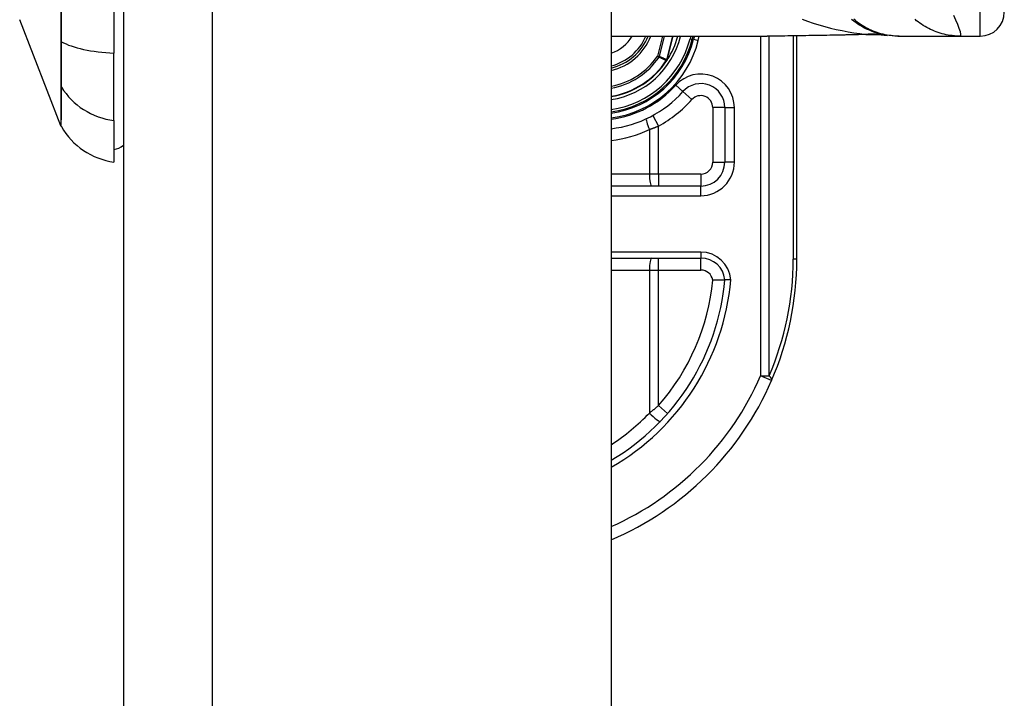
# Model space of a CAD drawing. Header units: inches. Extents: x 3.3 to 80.3, y 4.6 to 43.1.
# Tile 68 of 80: x 46.9 to 48.5, y 15.7 to 16.9. Entities that reach past the tile are written whole.
import ezdxf

# ---------------------------------------------------------------- set-up
doc = ezdxf.new("R2010")
doc.units = ezdxf.units.IN
doc.header["$MEASUREMENT"] = 0
doc.layers.add('Visible Edges(ANSI)', color=7, linetype='Continuous', lineweight=25)
doc.layers.add('Visible Tangent Edges(ANSI)', color=7, linetype='Continuous', lineweight=25)

msp = doc.modelspace()

# ---------------------------------------------------------------- linework, layer by layer
at = {"layer": 'Visible Edges(ANSI)'}
for p, q in [((47.0664, 32.6239), (47.0664, 13.1129)), ((47.8664, 32.6239), (47.8664, 13.1129)), ((47.0506, 17.6286), (47.0506, 16.8051)), ((46.9638, 16.6861), (46.8961, 16.86)), ((47.8664, 16.833), (48.1223, 16.833)), ((47.9995, 16.8277), (48.0009, 16.833)), ((48.0029, 16.833), (48.0016, 16.8279)), ((48.1709, 16.4669), (48.1709, 16.8334)), ((48.3365, 16.833), (48.3389, 16.833)), ((48.3389, 16.833), (48.4394, 16.833)), ((48.4394, 16.833), (48.4719, 16.833)), ((47.0506, 16.6944), (47.0506, 16.8051)), ((47.9583, 16.7937), (47.9576, 16.793)), ((48.0528, 16.7157), (48.0528, 16.6263)), ((47.0506, 16.6944), (47.0506, 16.6263)), ((48.0134, 16.587), (47.8664, 16.587)), ((47.8664, 16.4689), (48.0136, 16.4689))]:
    msp.add_line(p, q, dxfattribs=at)
at = {"layer": 'Visible Edges(ANSI)', "flags": 128}
for points in [[(48.3365, 16.833), (48.3319, 16.8331), (48.3272, 16.8334), (48.3225, 16.8339), (48.3178, 16.8345), (48.3131, 16.8354), (48.3084, 16.8364), (48.3037, 16.8377), (48.299, 16.8391), (48.2944, 16.8408), (48.2899, 16.8426), (48.2854, 16.8447), (48.281, 16.8469), (48.2768, 16.8493), (48.2726, 16.8518), (48.2685, 16.8546), (48.2646, 16.8575), (48.2608, 16.8605)], [(48.2409, 16.8345), (48.2107, 16.834), (48.1809, 16.8335), (48.1514, 16.8332), (48.1223, 16.833)], [(48.289, 16.8358), (48.2652, 16.835), (48.2409, 16.8345)], [(48.289, 16.8358), (48.3042, 16.8358), (48.3193, 16.8343)], [(47.9583, 16.7938), (47.9583, 16.7938), (47.9583, 16.7937), (47.9582, 16.7937), (47.9582, 16.7937), (47.9581, 16.7936), (47.9581, 16.7936), (47.9581, 16.7936), (47.958, 16.7935), (47.958, 16.7935), (47.9579, 16.7935), (47.9579, 16.7935), (47.9578, 16.7934), (47.9578, 16.7934), (47.9577, 16.7934), (47.9577, 16.7934), (47.9576, 16.7933), (47.9576, 16.7933), (47.9576, 16.7933), (47.9575, 16.7933), (47.9575, 16.7933), (47.9574, 16.7932), (47.9574, 16.7932), (47.9573, 16.7932), (47.9573, 16.7932)], [(47.9585, 16.794), (47.9585, 16.794), (47.9585, 16.7939), (47.9585, 16.7939), (47.9585, 16.7939), (47.9584, 16.7939), (47.9584, 16.7939), (47.9584, 16.7939), (47.9584, 16.7939), (47.9584, 16.7939), (47.9584, 16.7939), (47.9584, 16.7939), (47.9584, 16.7939), (47.9584, 16.7939), (47.9584, 16.7939), (47.9584, 16.7939), (47.9584, 16.7938), (47.9584, 16.7938), (47.9584, 16.7938), (47.9584, 16.7938), (47.9584, 16.7938), (47.9584, 16.7938), (47.9583, 16.7938), (47.9583, 16.7938), (47.9583, 16.7938)], [(48.033, 16.4328), (48.0343, 16.4329), (48.0356, 16.4329), (48.0368, 16.433), (48.0381, 16.433), (48.0393, 16.433), (48.0405, 16.4331), (48.0417, 16.4331), (48.0429, 16.4331), (48.044, 16.4331), (48.045, 16.4331), (48.046, 16.4331), (48.047, 16.4331), (48.0479, 16.4332), (48.0487, 16.4332), (48.0494, 16.4332), (48.0501, 16.4332), (48.0507, 16.4332), (48.0513, 16.4332), (48.0517, 16.4332), (48.0521, 16.4332), (48.0524, 16.4332), (48.0526, 16.4332), (48.0527, 16.4332), (48.0528, 16.4332)], [(48.0627, 16.4332), (48.062, 16.4332), (48.0614, 16.4332), (48.0607, 16.4332), (48.0601, 16.4332), (48.0595, 16.4332), (48.0589, 16.4332), (48.0583, 16.4332), (48.0577, 16.4332), (48.0572, 16.4332), (48.0567, 16.4332), (48.0562, 16.4332), (48.0557, 16.4332), (48.0552, 16.4332), (48.0548, 16.4332), (48.0545, 16.4332), (48.0541, 16.4332), (48.0538, 16.4332), (48.0535, 16.4332), (48.0533, 16.4332), (48.0531, 16.4332), (48.053, 16.4332), (48.0529, 16.4332), (48.0528, 16.4332), (48.0528, 16.4332)]]:
    msp.add_lwpolyline(points, dxfattribs=at)
at = {"layer": 'Visible Edges(ANSI)'}
for centre, radius, start, end in [((48.4719, 16.8724), 0.0394, 270, 0), ((47.8449, 16.8669), 0.089, 283.9794, 337.6397), ((47.8449, 16.8669), 0.135, 327.2981, 345.4721), ((47.8449, 16.8669), 0.1615, 277.6503, 346.0291), ((47.8449, 16.8669), 0.1595, 277.7468, 345.776), ((47.8449, 16.8669), 0.1348, 279.1773, 326.7398), ((48.0134, 16.7157), 0.0394, 0, 138.1031), ((47.8449, 16.8669), 0.187, 276.5969, 318.1031), ((46.9729, 16.6896), 0.00984, 201.2505, 209.7291), ((47.067, 16.7433), 0.1181, 209.7291, 262.0587), ((47.0428, 16.6854), 0.0394, 281.537, 306.8699), ((48.0134, 16.6263), 0.0394, 270, 0), ((48.0136, 16.4295), 0.0394, 5.3938, 90), ((47.6709, 16.4669), 0.5, 336.5561, 0), ((47.6709, 16.4669), 0.3834, 300.6602, 354.9569), ((47.6709, 16.4669), 0.5, 293.0167, 336.5561)]:
    msp.add_arc(centre, radius, start, end, dxfattribs=at)
at = {"layer": 'Visible Tangent Edges(ANSI)'}
for p, q in [((47.2124, 13.1129), (47.2124, 32.6239)), ((48.4719, 16.833), (48.4719, 17.0299)), ((47.9508, 16.833), (47.9425, 16.8003)), ((47.9455, 16.7996), (47.954, 16.833)), ((47.9673, 16.833), (47.9575, 16.7943)), ((47.9576, 16.7942), (47.9675, 16.833)), ((47.9803, 16.8326), (47.9785, 16.833)), ((47.9803, 16.8326), (47.9804, 16.833)), ((47.9968, 16.833), (47.9957, 16.8287)), ((48.0093, 16.826), (48.011, 16.833)), ((48.1116, 16.833), (48.1116, 16.2758)), ((48.1255, 16.2758), (48.1255, 16.833)), ((48.1651, 16.8333), (48.1651, 16.4669)), ((46.9637, 16.8249), (46.9637, 16.8245)), ((47.9957, 16.8287), (47.9995, 16.8277)), ((48.0016, 16.8279), (47.9997, 16.8284)), ((48.0016, 16.8279), (48.0093, 16.826)), ((47.9455, 16.7996), (47.9425, 16.8003)), ((47.9425, 16.8003), (47.9451, 16.7986)), ((47.957, 16.7933), (47.9573, 16.7932)), ((47.9573, 16.7937), (47.9574, 16.7936)), ((47.9573, 16.7932), (47.9576, 16.793)), ((47.9575, 16.7943), (47.9576, 16.7942)), ((46.9637, 16.7514), (46.9637, 16.7512)), ((47.9841, 16.742), (47.9724, 16.7525)), ((47.9841, 16.742), (47.9988, 16.7289)), ((47.9346, 16.7028), (47.9441, 16.6855)), ((48.0528, 16.7157), (48.0331, 16.7157)), ((48.0331, 16.7157), (48.0331, 16.6263)), ((48.0528, 16.7157), (48.0685, 16.7157)), ((48.0685, 16.6263), (48.0685, 16.7157)), ((47.9441, 16.6067), (47.9441, 16.6855)), ((47.9291, 16.6798), (47.9291, 16.6067)), ((48.0331, 16.6263), (48.0528, 16.6263)), ((48.0685, 16.6263), (48.0528, 16.6263)), ((47.9291, 16.6067), (47.8664, 16.6067)), ((47.9441, 16.6067), (47.9291, 16.6067)), ((47.9441, 16.6067), (47.9441, 16.587)), ((48.0134, 16.6067), (47.9441, 16.6067)), ((48.0134, 16.6067), (48.0134, 16.587)), ((48.0134, 16.5712), (48.0134, 16.587)), ((47.8664, 16.5712), (48.0134, 16.5712)), ((48.0136, 16.4787), (47.8664, 16.4787)), ((48.0136, 16.4787), (48.0136, 16.4689)), ((47.9441, 16.4492), (47.9441, 16.4689)), ((48.0136, 16.4492), (48.0136, 16.4689)), ((48.1709, 16.4669), (48.1651, 16.4669)), ((47.8664, 16.4492), (47.9291, 16.4492)), ((47.9291, 16.4492), (47.9441, 16.4492)), ((47.9291, 16.4492), (47.9291, 16.2146)), ((47.9441, 16.4492), (48.0136, 16.4492)), ((47.9441, 16.2268), (47.9441, 16.4492)), ((48.1116, 16.2758), (48.1255, 16.2758)), ((48.1296, 16.268), (48.1116, 16.2758)), ((47.9441, 16.2268), (47.9589, 16.2138))]:
    msp.add_line(p, q, dxfattribs=at)
at = {"layer": 'Visible Tangent Edges(ANSI)', "flags": 128}
for points in [[(46.9646, 16.8238), (46.9646, 16.8555), (46.9646, 16.8874)], [(46.9637, 16.8723), (46.9637, 16.8564), (46.9637, 16.8407), (46.9637, 16.8249)], [(48.4394, 16.833), (48.4402, 16.8339), (48.4401, 16.8363), (48.4392, 16.8403), (48.4375, 16.8456), (48.435, 16.852), (48.4319, 16.8591), (48.4283, 16.8667)], [(48.1796, 16.8607), (48.1887, 16.8574), (48.1979, 16.8543), (48.2072, 16.8514), (48.2166, 16.8487), (48.2261, 16.8462), (48.2356, 16.844), (48.2452, 16.842), (48.2549, 16.8402), (48.2645, 16.8385), (48.2742, 16.8371), (48.284, 16.8359)], [(48.3389, 16.833), (48.3356, 16.8331), (48.3323, 16.8332), (48.329, 16.8335), (48.3256, 16.8338), (48.3223, 16.8342), (48.319, 16.8348), (48.3156, 16.8354), (48.3123, 16.8362), (48.309, 16.837), (48.3057, 16.838), (48.3025, 16.839), (48.2993, 16.8401), (48.2961, 16.8414), (48.2929, 16.8427), (48.2898, 16.8441), (48.2868, 16.8456), (48.2838, 16.8472), (48.2808, 16.8489), (48.2779, 16.8507), (48.2751, 16.8525), (48.2723, 16.8544), (48.2696, 16.8564), (48.267, 16.8585), (48.2644, 16.8606)], [(48.4394, 16.833), (48.4361, 16.8331), (48.4327, 16.8332), (48.4294, 16.8335), (48.426, 16.8338), (48.4227, 16.8342), (48.4194, 16.8348), (48.416, 16.8354), (48.4127, 16.8362), (48.4094, 16.837), (48.4062, 16.838), (48.4029, 16.839), (48.3997, 16.8401), (48.3965, 16.8414), (48.3934, 16.8427), (48.3903, 16.8441), (48.3872, 16.8456), (48.3842, 16.8472), (48.3813, 16.8489), (48.3784, 16.8506), (48.3756, 16.8525), (48.3728, 16.8544), (48.3701, 16.8564), (48.3675, 16.8584), (48.3649, 16.8606)], [(48.2403, 16.8347), (48.2353, 16.8346), (48.2303, 16.8345), (48.2253, 16.8344), (48.2203, 16.8343), (48.2153, 16.8342), (48.2103, 16.8341), (48.2053, 16.834), (48.2003, 16.8339), (48.1954, 16.8339), (48.1904, 16.8338), (48.1855, 16.8337), (48.1805, 16.8336), (48.1756, 16.8335), (48.1707, 16.8334), (48.1658, 16.8334), (48.1609, 16.8333), (48.1561, 16.8333), (48.1512, 16.8332), (48.1464, 16.8331), (48.1415, 16.8331), (48.1367, 16.8331), (48.1319, 16.833), (48.1271, 16.833), (48.1223, 16.833)], [(48.284, 16.8359), (48.2822, 16.8359), (48.2804, 16.8358), (48.2786, 16.8357), (48.2768, 16.8356), (48.275, 16.8356), (48.2732, 16.8355), (48.2714, 16.8354), (48.2696, 16.8354), (48.2678, 16.8353), (48.266, 16.8353), (48.2642, 16.8352), (48.2624, 16.8351), (48.2605, 16.8351), (48.2587, 16.835), (48.2569, 16.835), (48.2551, 16.835), (48.2532, 16.8349), (48.2514, 16.8349), (48.2496, 16.8348), (48.2477, 16.8348), (48.2459, 16.8348), (48.244, 16.8347), (48.2422, 16.8347), (48.2403, 16.8347)], [(48.2409, 16.8345), (48.2409, 16.8345), (48.2409, 16.8345), (48.2408, 16.8345), (48.2408, 16.8345), (48.2408, 16.8345), (48.2408, 16.8345), (48.2407, 16.8345), (48.2407, 16.8345), (48.2407, 16.8345), (48.2407, 16.8345), (48.2406, 16.8345), (48.2406, 16.8345), (48.2406, 16.8345), (48.2406, 16.8345), (48.2405, 16.8346), (48.2405, 16.8346), (48.2405, 16.8346), (48.2405, 16.8346), (48.2405, 16.8346), (48.2404, 16.8346), (48.2404, 16.8346), (48.2404, 16.8346), (48.2404, 16.8346), (48.2403, 16.8347)], [(48.284, 16.8359), (48.2841, 16.8359), (48.2843, 16.8359), (48.2845, 16.8359), (48.2846, 16.8359), (48.2848, 16.8359), (48.2849, 16.8359), (48.2851, 16.8359), (48.2852, 16.8359), (48.2854, 16.8359), (48.2855, 16.8359), (48.2857, 16.8359), (48.2858, 16.8359), (48.2859, 16.8359), (48.286, 16.8359), (48.2861, 16.8359), (48.2862, 16.8359), (48.2864, 16.8359), (48.2865, 16.8359), (48.2865, 16.8359), (48.2866, 16.8359), (48.2867, 16.8359), (48.2868, 16.8359), (48.2869, 16.8359), (48.2869, 16.8359)], [(48.2869, 16.8359), (48.287, 16.8358), (48.2871, 16.8358), (48.2872, 16.8358), (48.2873, 16.8358), (48.2874, 16.8358), (48.2875, 16.8358), (48.2875, 16.8358), (48.2876, 16.8358), (48.2877, 16.8358), (48.2878, 16.8358), (48.2879, 16.8358), (48.288, 16.8358), (48.2881, 16.8358), (48.2882, 16.8358), (48.2882, 16.8358), (48.2883, 16.8358), (48.2884, 16.8358), (48.2885, 16.8358), (48.2886, 16.8358), (48.2887, 16.8358), (48.2888, 16.8358), (48.2888, 16.8358), (48.2889, 16.8358), (48.289, 16.8358)], [(46.9637, 16.8245), (46.9637, 16.8203), (46.9637, 16.8162), (46.9637, 16.8121), (46.9637, 16.8081), (46.9637, 16.8042), (46.9637, 16.8004), (46.9637, 16.7967), (46.9637, 16.793), (46.9637, 16.7895), (46.9637, 16.7861), (46.9637, 16.7827), (46.9637, 16.7795), (46.9637, 16.7764), (46.9637, 16.7735), (46.9637, 16.7706), (46.9637, 16.7679), (46.9637, 16.7653), (46.9637, 16.7629), (46.9637, 16.7606), (46.9637, 16.7585), (46.9637, 16.7565), (46.9637, 16.7546), (46.9637, 16.7529), (46.9637, 16.7514)], [(46.9646, 16.7493), (46.9646, 16.7508), (46.9647, 16.7525), (46.9647, 16.7544), (46.9647, 16.7564), (46.9647, 16.7586), (46.9647, 16.7609), (46.9647, 16.7633), (46.9647, 16.766), (46.9647, 16.7687), (46.9647, 16.7716), (46.9647, 16.7746), (46.9647, 16.7778), (46.9647, 16.7811), (46.9647, 16.7845), (46.9647, 16.788), (46.9647, 16.7916), (46.9647, 16.7953), (46.9647, 16.7991), (46.9647, 16.8031), (46.9647, 16.8071), (46.9647, 16.8111), (46.9647, 16.8153), (46.9646, 16.8195), (46.9646, 16.8238)], [(47.9451, 16.7986), (47.9456, 16.7984), (47.9461, 16.7982), (47.9466, 16.7979), (47.9471, 16.7977), (47.9476, 16.7975), (47.9481, 16.7973), (47.9486, 16.7971), (47.9491, 16.7968), (47.9495, 16.7966), (47.95, 16.7964), (47.9505, 16.7962), (47.951, 16.796), (47.9515, 16.7957), (47.952, 16.7955), (47.9525, 16.7953), (47.953, 16.7951), (47.9535, 16.7949), (47.954, 16.7946), (47.9545, 16.7944), (47.955, 16.7942), (47.9555, 16.794), (47.956, 16.7938), (47.9565, 16.7936), (47.957, 16.7933)], [(47.9575, 16.7943), (47.957, 16.7945), (47.9565, 16.7947), (47.956, 16.7949), (47.9555, 16.7951), (47.955, 16.7954), (47.9545, 16.7956), (47.954, 16.7958), (47.9535, 16.796), (47.953, 16.7962), (47.9525, 16.7965), (47.952, 16.7967), (47.9515, 16.7969), (47.951, 16.7971), (47.9505, 16.7973), (47.95, 16.7976), (47.9495, 16.7978), (47.949, 16.798), (47.9485, 16.7982), (47.948, 16.7985), (47.9475, 16.7987), (47.947, 16.7989), (47.9465, 16.7991), (47.946, 16.7994), (47.9455, 16.7996)], [(47.9573, 16.7937), (47.9573, 16.7937), (47.9573, 16.7937), (47.9573, 16.7936), (47.9572, 16.7936), (47.9572, 16.7936), (47.9572, 16.7936), (47.9572, 16.7936), (47.9572, 16.7936), (47.9572, 16.7936), (47.9572, 16.7935), (47.9572, 16.7935), (47.9572, 16.7935), (47.9571, 16.7935), (47.9571, 16.7935), (47.9571, 16.7935), (47.9571, 16.7935), (47.9571, 16.7934), (47.9571, 16.7934), (47.9571, 16.7934), (47.9571, 16.7934), (47.9571, 16.7934), (47.9571, 16.7934), (47.957, 16.7934), (47.957, 16.7933)], [(47.9575, 16.7943), (47.9575, 16.7942), (47.9575, 16.7942), (47.9575, 16.7942), (47.9575, 16.7942), (47.9575, 16.7941), (47.9575, 16.7941), (47.9574, 16.7941), (47.9574, 16.7941), (47.9574, 16.794), (47.9574, 16.794), (47.9574, 16.794), (47.9574, 16.794), (47.9574, 16.7939), (47.9574, 16.7939), (47.9574, 16.7939), (47.9574, 16.7939), (47.9574, 16.7938), (47.9574, 16.7938), (47.9573, 16.7938), (47.9573, 16.7938), (47.9573, 16.7938), (47.9573, 16.7937), (47.9573, 16.7937), (47.9573, 16.7937)], [(47.9573, 16.7937), (47.9573, 16.7937), (47.9573, 16.7936), (47.9573, 16.7936), (47.9573, 16.7936), (47.9573, 16.7936), (47.9573, 16.7936), (47.9573, 16.7935), (47.9573, 16.7935), (47.9573, 16.7935), (47.9573, 16.7935), (47.9573, 16.7934), (47.9573, 16.7934), (47.9573, 16.7934), (47.9573, 16.7934), (47.9573, 16.7934), (47.9573, 16.7933), (47.9573, 16.7933), (47.9573, 16.7933), (47.9573, 16.7933), (47.9573, 16.7933), (47.9573, 16.7932), (47.9573, 16.7932), (47.9573, 16.7932), (47.9573, 16.7932)], [(47.9573, 16.7932), (47.9573, 16.7932), (47.9573, 16.7932), (47.9573, 16.7932), (47.9573, 16.7932), (47.9573, 16.7933), (47.9573, 16.7933), (47.9573, 16.7933), (47.9573, 16.7933), (47.9573, 16.7933), (47.9573, 16.7934), (47.9573, 16.7934), (47.9573, 16.7934), (47.9574, 16.7934), (47.9574, 16.7934), (47.9574, 16.7935), (47.9574, 16.7935), (47.9574, 16.7935), (47.9574, 16.7935), (47.9574, 16.7935), (47.9574, 16.7935), (47.9574, 16.7936), (47.9574, 16.7936), (47.9574, 16.7936), (47.9574, 16.7936)], [(47.9574, 16.7936), (47.9574, 16.7936), (47.9575, 16.7937), (47.9575, 16.7937), (47.9575, 16.7937), (47.9575, 16.7937), (47.9575, 16.7938), (47.9575, 16.7938), (47.9575, 16.7938), (47.9575, 16.7938), (47.9575, 16.7939), (47.9575, 16.7939), (47.9576, 16.7939), (47.9576, 16.7939), (47.9576, 16.794), (47.9576, 16.794), (47.9576, 16.794), (47.9576, 16.794), (47.9576, 16.7941), (47.9576, 16.7941), (47.9576, 16.7941), (47.9576, 16.7941), (47.9576, 16.7942), (47.9576, 16.7942), (47.9576, 16.7942)], [(46.9637, 16.7512), (46.9637, 16.746), (46.9637, 16.7409), (46.9637, 16.7361), (46.9637, 16.7315), (46.9637, 16.7271), (46.9637, 16.7229), (46.9637, 16.719), (46.9637, 16.7152), (46.9637, 16.7117), (46.9637, 16.7084), (46.9637, 16.7053), (46.9637, 16.7025), (46.9637, 16.6999), (46.9638, 16.6975), (46.9638, 16.6953), (46.9638, 16.6934), (46.9638, 16.6917), (46.9638, 16.6902), (46.9638, 16.6889), (46.9638, 16.6879), (46.9638, 16.6871), (46.9638, 16.6865), (46.9638, 16.6862), (46.9638, 16.6861)], [(46.9644, 16.6847), (46.9644, 16.6849), (46.9644, 16.6852), (46.9644, 16.6858), (46.9644, 16.6866), (46.9644, 16.6876), (46.9644, 16.6888), (46.9644, 16.6903), (46.9644, 16.692), (46.9644, 16.6939), (46.9645, 16.696), (46.9645, 16.6984), (46.9645, 16.701), (46.9645, 16.7038), (46.9645, 16.7068), (46.9645, 16.7101), (46.9645, 16.7136), (46.9645, 16.7173), (46.9645, 16.7212), (46.9646, 16.7253), (46.9646, 16.7297), (46.9646, 16.7343), (46.9646, 16.7391), (46.9646, 16.7441), (46.9646, 16.7493)], [(47.9291, 16.6798), (47.9298, 16.6801), (47.9304, 16.6803), (47.931, 16.6805), (47.9316, 16.6807), (47.9323, 16.681), (47.9329, 16.6812), (47.9335, 16.6814), (47.9341, 16.6817), (47.9348, 16.6819), (47.9354, 16.6821), (47.936, 16.6824), (47.9366, 16.6826), (47.9373, 16.6828), (47.9379, 16.6831), (47.9385, 16.6833), (47.9391, 16.6836), (47.9397, 16.6838), (47.9404, 16.684), (47.941, 16.6843), (47.9416, 16.6845), (47.9422, 16.6848), (47.9428, 16.685), (47.9435, 16.6853), (47.9441, 16.6855)], [(47.9441, 16.2268), (47.9435, 16.2263), (47.9429, 16.2258), (47.9422, 16.2252), (47.9416, 16.2247), (47.941, 16.2242), (47.9404, 16.2237), (47.9398, 16.2232), (47.9392, 16.2227), (47.9385, 16.2222), (47.9379, 16.2217), (47.9373, 16.2211), (47.9367, 16.2206), (47.9361, 16.2201), (47.9354, 16.2196), (47.9348, 16.2191), (47.9342, 16.2186), (47.9336, 16.2181), (47.9329, 16.2176), (47.9323, 16.2171), (47.9317, 16.2166), (47.931, 16.2161), (47.9304, 16.2156), (47.9298, 16.2151), (47.9291, 16.2146)]]:
    msp.add_lwpolyline(points, dxfattribs=at)
at = {"layer": 'Visible Tangent Edges(ANSI)'}
for centre, radius, start, end in [((47.8449, 16.8669), 0.0655, 289.1659, 328.8678), ((47.8449, 16.8669), 0.0855, 284.5694, 336.6625), ((47.8449, 16.8669), 0.0929, 283.3759, 338.6346), ((47.8449, 16.8669), 0.1397, 278.8534, 345.776), ((47.8449, 16.8669), 0.1556, 277.9441, 345.776), ((47.8449, 16.8669), 0.1694, 277.2927, 346.0291), ((47.8449, 16.8669), 0.1181, 280.4852, 325.7195), ((47.8449, 16.8669), 0.1212, 280.2152, 325.7195), ((47.8449, 16.8669), 0.1341, 279.2258, 326.7398), ((48.0134, 16.7157), 0.0551, 0, 138.1031), ((47.8449, 16.8669), 0.1713, 277.2066, 318.1031), ((48.0134, 16.7157), 0.0197, 0, 138.1031), ((47.8449, 16.8669), 0.2067, 298.671, 318.1031), ((47.8412, 16.8669), 0.2067, 277.0086, 295.1856), ((48.0134, 16.6263), 0.0551, 270, 0), ((48.0134, 16.6263), 0.0197, 270, 0), ((48.0136, 16.4295), 0.0492, 4.296, 90), ((47.6848, 16.4669), 0.4803, 336.5561, 0), ((48.0136, 16.4295), 0.0197, 9.8056, 90), ((47.6709, 16.4669), 0.3932, 299.8137, 355.0813), ((47.6709, 16.4669), 0.3637, 318.6896, 354.628), ((47.6709, 16.4669), 0.4803, 294.0181, 336.5561), ((47.6672, 16.4669), 0.3637, 303.2176, 316.0814)]:
    msp.add_arc(centre, radius, start, end, dxfattribs=at)
for centre, major_axis, ratio, start_param, end_param in [((48.284, 16.6406), (0.0329, 0.1941), 0.802573, 0, 0.207855), ((48.2906, 16.6395), (0.0287, 0.1948), 0.91694, 0, 0.179726), ((46.9732, 16.8254), (-0.00984, -0.00003), 0.317047, 0.281217, 0.521863), ((47.067, 16.8428), (-0.1181, 0), 0.321806, 0.522838, 1.432195), ((47.9425, 16.8003), (0.00162, 0.00359), 0.779727, 4.57537, 4.849408), ((46.9732, 16.754), (-0.00984, 0.00009), 0.948405, 0.290838, 0.531485), ((47.067, 16.8052), (-0.1181, 0), 0.946806, 0.522838, 1.432195), ((47.9329, 16.6798), (-0.0084, 0.0178), 0.172316, 0, 1.48994), ((47.9329, 16.6067), (0, -0.0197), 0.189796, 4.712389, 6.283185), ((47.9329, 16.4492), (0, 0.0197), 0.189796, 0, 1.570796), ((48.1116, 16.2758), (0.0181, -0.0078), 0.369668, 0, 0.864875), ((47.9329, 16.2146), (0.0142, -0.0137), 0.132897, 4.575244, 6.283185)]:
    msp.add_ellipse(centre, major_axis=major_axis, ratio=ratio, start_param=start_param, end_param=end_param, dxfattribs=at)

doc.saveas('drawing.dxf')
